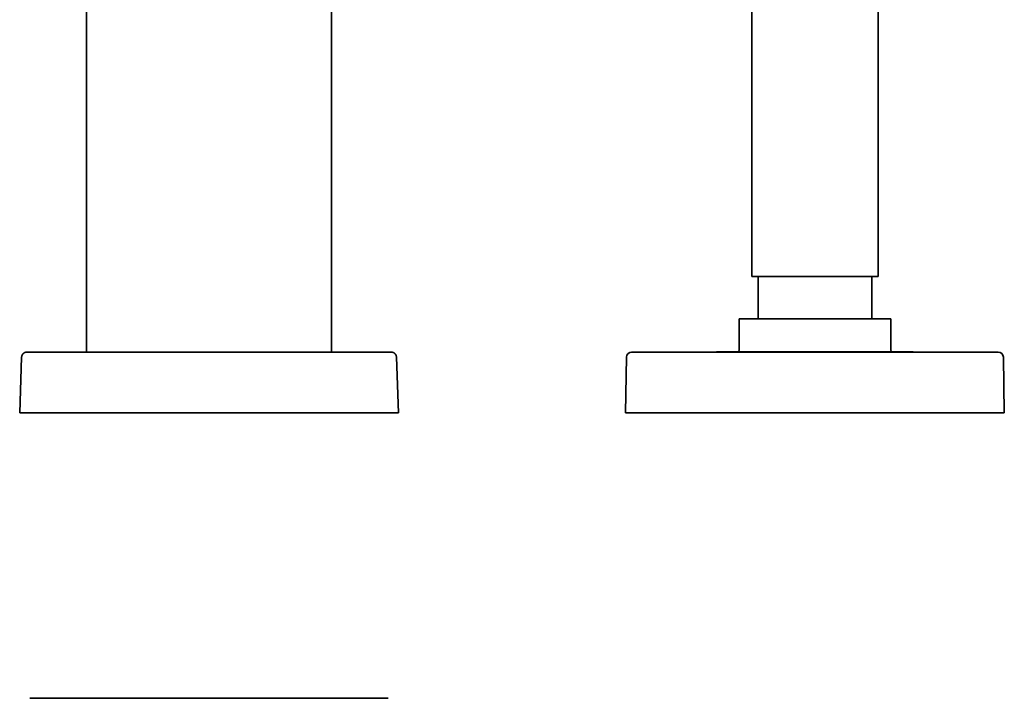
# Model space of a CAD drawing. Header units: millimetres. Extents: x 8 to 1134, y 12 to 735.
# Tile 15 of 28: x 603 to 798, y 465 to 599. Entities that reach past the tile are written whole.
import ezdxf

# ---------------------------------------------------------------- set-up
doc = ezdxf.new("R2010")
doc.units = ezdxf.units.MM

msp = doc.modelspace()

# ---------------------------------------------------------------- linework, layer by layer
at = {"color": 7, "linetype": 'Continuous', "lineweight": 35}
for p, q in [((748, 732.7), (748, 548.1)), ((773, 548.1), (773, 732.7)), ((616.25, 601.65), (616.25, 533.1)), ((664.75, 533.1), (664.75, 601.65)), ((773, 548.1), (748, 548.1)), ((749.25, 548.1), (749.25, 539.7)), ((771.75, 539.7), (771.75, 548.1)), ((745.5, 539.7), (745.5, 533.65)), ((775.5, 539.7), (745.5, 539.7)), ((775.5, 533.65), (775.5, 539.7)), ((604.34, 533.1), (604.38, 533.1)), ((605.38, 533.1), (675.62, 533.1)), ((676.62, 533.1), (676.66, 533.1)), ((725, 533.1), (796, 533.1)), ((741.02, 533.15), (741.02, 533.1)), ((779.97, 533.15), (741.02, 533.15)), ((779.97, 533.1), (779.97, 533.15)), ((603.39, 532.13), (603, 521.1)), ((603.39, 532.13), (603.39, 532.17)), ((677.61, 532.17), (677.61, 532.13)), ((678, 521.1), (677.61, 532.13)), ((723, 521.1), (723.19, 532.12)), ((797.81, 532.12), (798, 521.1)), ((603, 521.1), (605, 521.1)), ((605, 521.1), (676, 521.1)), ((676, 521.1), (678, 521.1)), ((723, 521.1), (725, 521.1)), ((725, 521.1), (796, 521.1)), ((796, 521.1), (798, 521.1)), ((676, 464.54), (605, 464.54))]:
    msp.add_line(p, q, dxfattribs=at)
for centre, radius, start, end in [((724.19, 532.1), 1, 90, 179), ((745, 533.65), 0.5, 270, 0), ((776, 533.65), 0.5, 180, 270), ((796.81, 532.1), 1, 1, 90)]:
    msp.add_arc(centre, radius, start, end, dxfattribs=at)
for points, knots in [([(604.34, 533.1), (604.32, 533.1), (604.28, 533.09), (604.23, 533.09), (604.18, 533.08), (604.13, 533.07), (604.06, 533.05), (603.97, 533.01), (603.88, 532.96), (603.78, 532.9), (603.69, 532.83), (603.62, 532.74), (603.55, 532.65), (603.5, 532.56), (603.46, 532.47), (603.43, 532.41), (603.42, 532.37), (603.42, 532.34), (603.41, 532.31), (603.4, 532.27), (603.39, 532.22), (603.39, 532.19), (603.39, 532.17)], [0, 0, 0, 0, 0.043701, 0.078662, 0.108426, 0.137871, 0.196358, 0.254828, 0.332769, 0.410712, 0.488655, 0.566599, 0.644541, 0.722483, 0.780953, 0.838191, 0.855905, 0.873382, 0.895605, 0.924015, 0.958781, 1, 1, 1, 1]), ([(604.38, 533.1), (604.39, 533.1), (604.39, 533.1), (604.42, 533.1), (604.46, 533.1), (604.52, 533.1), (604.59, 533.1), (604.68, 533.1), (604.77, 533.1), (604.88, 533.1), (605, 533.1), (605.12, 533.1), (605.25, 533.1), (605.34, 533.1), (605.38, 533.1)], [0, 0, 0, 0, 0.083514, 0.16637, 0.250013, 0.333437, 0.416283, 0.500003, 0.583405, 0.666239, 0.749957, 0.833458, 0.916321, 1, 1, 1, 1]), ([(675.62, 533.1), (675.66, 533.1), (675.75, 533.1), (675.88, 533.1), (676, 533.1), (676.12, 533.1), (676.23, 533.1), (676.32, 533.1), (676.41, 533.1), (676.48, 533.1), (676.54, 533.1), (676.58, 533.1), (676.61, 533.1), (676.61, 533.1), (676.62, 533.1)], [0, 0, 0, 0, 0.083514, 0.16637, 0.250013, 0.333437, 0.416283, 0.500003, 0.583405, 0.666239, 0.749957, 0.833458, 0.916321, 1, 1, 1, 1]), ([(677.61, 532.17), (677.61, 532.18), (677.61, 532.21), (677.6, 532.24), (677.59, 532.27), (677.59, 532.31), (677.58, 532.34), (677.57, 532.38), (677.56, 532.41), (677.54, 532.46), (677.51, 532.53), (677.46, 532.62), (677.41, 532.7), (677.34, 532.78), (677.26, 532.86), (677.18, 532.92), (677.09, 532.98), (677.01, 533.02), (676.94, 533.04), (676.87, 533.06), (676.82, 533.08), (676.77, 533.09), (676.73, 533.09), (676.7, 533.1), (676.67, 533.1), (676.66, 533.1)], [0, 0, 0, 0, 0.043724, 0.081686, 0.114276, 0.142114, 0.166173, 0.187904, 0.210021, 0.234418, 0.290095, 0.354677, 0.421767, 0.488713, 0.555513, 0.622105, 0.68824, 0.753888, 0.797395, 0.840448, 0.881211, 0.910801, 0.940157, 0.969759, 1, 1, 1, 1])]:
    msp.add_open_spline(points, degree=3, knots=knots, dxfattribs=at)
for points in [[(725, 533.1), (724.96, 533.1), (724.89, 533.1), (724.79, 533.1), (724.69, 533.1), (724.59, 533.1), (724.51, 533.1), (724.43, 533.1), (724.36, 533.1), (724.3, 533.1), (724.25, 533.1), (724.22, 533.1), (724.2, 533.1), (724.19, 533.1), (724.19, 533.1)], [(796.81, 533.1), (796.81, 533.1), (796.8, 533.1), (796.78, 533.1), (796.75, 533.1), (796.7, 533.1), (796.64, 533.1), (796.57, 533.1), (796.49, 533.1), (796.41, 533.1), (796.31, 533.1), (796.21, 533.1), (796.11, 533.1), (796.04, 533.1), (796, 533.1)]]:
    msp.add_open_spline(points, degree=3, dxfattribs=at)

doc.saveas('drawing.dxf')
